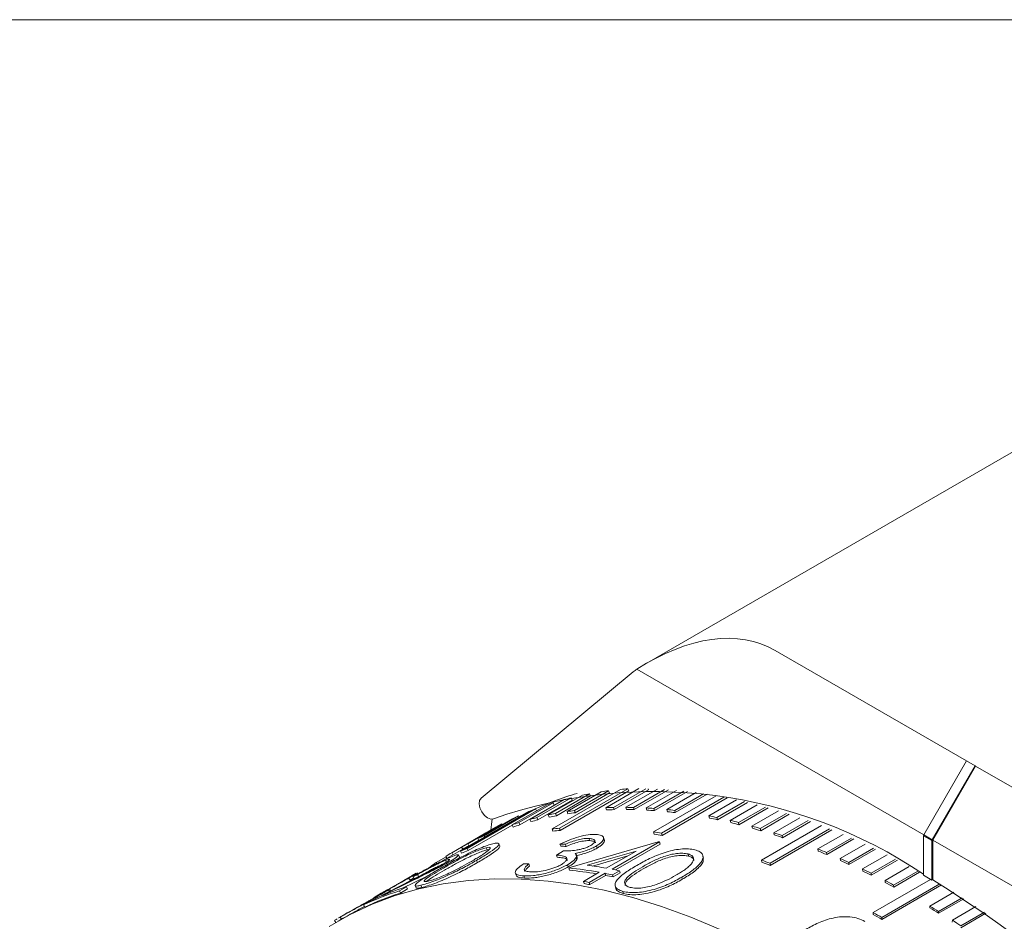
# Model space of a CAD drawing. Header units: inches. Extents: x 0.03 to 5.47, y 0.02 to 4.23.
# Tile 31 of 32: x 4.84 to 5.05, y 4.04 to 4.23. Entities that reach past the tile are written whole.
import ezdxf

# ---------------------------------------------------------------- set-up
doc = ezdxf.new("R2010")
doc.units = ezdxf.units.IN
doc.header["$LTSCALE"] = 0.5
doc.header["$MEASUREMENT"] = 0

msp = doc.modelspace()

# ---------------------------------------------------------------- linework, layer by layer
at = {"color": 7, "linetype": 'Continuous', "lineweight": 18}
for p, q in [((0.0310895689, 4.2253027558), (5.4722284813, 4.2253027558)), ((5.0673067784, 4.1477502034), (4.9715070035, 4.0924461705)), ((4.9980204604, 4.0950722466), (5.0375090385, 4.0722759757)), ((4.9686901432, 4.09061271), (4.9372570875, 4.0645621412)), ((5.0286702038, 4.0569666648), (4.9694173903, 4.0911725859)), ((5.0375090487, 4.0722759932), (5.0286702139, 4.0569666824)), ((5.0392768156, 4.0712554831), (5.0375090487, 4.0722759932)), ((5.0304379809, 4.0559461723), (5.0392768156, 4.0712554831)), ((5.0305629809, 4.0558739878), (5.0394018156, 4.0711832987)), ((5.0392768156, 4.0712554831), (5.0394018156, 4.0711832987)), ((5.0394018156, 4.0711832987), (5.0790154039, 4.0483148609)), ((4.9519034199, 4.0582014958), (4.9660455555, 4.0663655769)), ((4.9596769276, 4.0654524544), (4.9526058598, 4.0613704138)), ((4.9675792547, 4.0665004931), (4.953438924, 4.058337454)), ((4.967755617, 4.0660457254), (4.9536134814, 4.0578816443)), ((4.955011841, 4.0617835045), (4.9620829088, 4.0658655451)), ((4.9635865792, 4.0660811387), (4.9565155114, 4.0619990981)), ((4.9637717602, 4.0656264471), (4.9567006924, 4.0615444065)), ((4.9596769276, 4.0654524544), (4.9598725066, 4.0649994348)), ((4.9630189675, 4.0625749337), (4.969861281, 4.0665249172)), ((4.9635865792, 4.0660811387), (4.9637717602, 4.0656264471)), ((4.9713004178, 4.0665081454), (4.9645844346, 4.0626310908)), ((4.9718192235, 4.0662567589), (4.9647481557, 4.0621747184)), ((4.9671403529, 4.0626573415), (4.9736712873, 4.0664275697)), ((4.9675814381, 4.0665005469), (4.967755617, 4.0660457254)), ((4.9751609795, 4.0663439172), (4.9687338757, 4.0626336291)), ((4.9759576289, 4.0662592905), (4.968886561, 4.0621772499)), ((4.9713336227, 4.0625306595), (4.9776075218, 4.0661525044)), ((4.9717325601, 4.0664983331), (4.9718192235, 4.0662567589)), ((4.9791405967, 4.06599898), (4.9729532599, 4.0624271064)), ((4.9799196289, 4.0659112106), (4.9730947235, 4.0619712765)), ((4.9755936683, 4.0621950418), (4.9816524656, 4.0656927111)), ((4.9759474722, 4.066289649), (4.9759576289, 4.0662592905)), ((4.9832231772, 4.0654672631), (4.9772374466, 4.0620117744)), ((4.9521310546, 4.0635735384), (4.9450599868, 4.0594914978)), ((4.9473512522, 4.0601602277), (4.95442232, 4.0642422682)), ((4.9558568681, 4.064616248), (4.9487858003, 4.0605342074)), ((4.9560626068, 4.0641654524), (4.948991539, 4.0600834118)), ((4.9511358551, 4.0610754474), (4.9582069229, 4.065157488)), ((4.9521310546, 4.0635735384), (4.9523467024, 4.0631255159)), ((4.9598725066, 4.0649994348), (4.9528014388, 4.0609173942)), ((4.9558568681, 4.064616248), (4.9560626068, 4.0641654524)), ((4.9728442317, 4.057568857), (4.9857919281, 4.065043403)), ((4.9873954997, 4.0647446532), (4.9745101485, 4.0573060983)), ((4.9880683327, 4.0646115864), (4.9746286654, 4.0568530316)), ((4.9839461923, 4.065354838), (4.9773675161, 4.0615570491)), ((4.9842932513, 4.0608988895), (4.9900139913, 4.0642014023)), ((4.9916463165, 4.0638284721), (4.985979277, 4.0605569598)), ((4.9922738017, 4.0636781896), (4.9860860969, 4.0601061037)), ((4.9330034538, 4.0536309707), (4.9471455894, 4.0617950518)), ((4.9485040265, 4.0623255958), (4.9343618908, 4.0541615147)), ((4.9436626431, 4.0590389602), (4.9507337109, 4.0631210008)), ((4.9523467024, 4.0631255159), (4.9452756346, 4.0590434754)), ((4.9485040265, 4.0623255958), (4.9486967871, 4.0619451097)), ((4.9526058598, 4.0613704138), (4.9528014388, 4.0609173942)), ((4.955011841, 4.0617835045), (4.9552010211, 4.0613293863)), ((4.9565155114, 4.0619990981), (4.9567006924, 4.0615444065)), ((4.9630189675, 4.0625749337), (4.9631868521, 4.0621187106)), ((4.9645844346, 4.0626310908), (4.9647481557, 4.0621747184)), ((4.9671403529, 4.0626573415), (4.9672972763, 4.0622008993)), ((4.9687338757, 4.0626336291), (4.968886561, 4.0621772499)), ((4.9713336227, 4.0625306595), (4.9714793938, 4.0620745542)), ((4.9729532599, 4.0624271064), (4.9730947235, 4.0619712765)), ((4.9755936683, 4.0621950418), (4.9757281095, 4.0617398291)), ((4.9772374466, 4.0620117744), (4.9773675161, 4.0615570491)), ((4.98872219, 4.0599399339), (4.9943083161, 4.0631647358)), ((4.9959657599, 4.0627171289), (4.9904262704, 4.0595192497)), ((4.9965519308, 4.0625525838), (4.9905212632, 4.0590711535)), ((4.9931967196, 4.058775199), (4.9986656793, 4.0619323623)), ((5.0003449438, 4.0614098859), (4.9949167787, 4.0582762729)), ((4.9365912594, 4.0561839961), (4.9436623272, 4.0602660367)), ((4.9449802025, 4.0608739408), (4.9379091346, 4.0567919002)), ((4.9449802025, 4.0608739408), (4.9451141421, 4.0606223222)), ((4.9450599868, 4.0594914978), (4.9452756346, 4.0590434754)), ((4.9473512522, 4.0601602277), (4.9475608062, 4.0597104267)), ((4.9487858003, 4.0605342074), (4.948991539, 4.0600834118)), ((4.9511358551, 4.0610754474), (4.9513353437, 4.0606232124)), ((4.9842932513, 4.0608988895), (4.9844045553, 4.060447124)), ((4.985979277, 4.0605569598), (4.9860860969, 4.0601061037)), ((4.98872219, 4.0599399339), (4.9888217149, 4.0594907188)), ((4.9904262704, 4.0595192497), (4.9905212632, 4.0590711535)), ((5.0008931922, 4.0612336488), (4.9949998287, 4.0578314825)), ((4.9977113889, 4.0574061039), (5.0030776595, 4.060503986)), ((5.0047756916, 4.0599066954), (4.9994453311, 4.0568295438)), ((5.0052888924, 4.0597210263), (4.999516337, 4.056388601)), ((4.9382592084, 4.0573668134), (4.9311881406, 4.0532847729)), ((4.9332171, 4.0544537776), (4.9402881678, 4.0585358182)), ((4.9415638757, 4.0592203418), (4.9344928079, 4.0551383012)), ((4.9436943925, 4.0589742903), (4.934587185, 4.0537168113)), ((4.9382592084, 4.0573668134), (4.9382602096, 4.0573651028)), ((4.9415638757, 4.0592203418), (4.9416338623, 4.0590950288)), ((4.9436626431, 4.0590389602), (4.9438820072, 4.0585921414)), ((4.9519034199, 4.0582014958), (4.9520820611, 4.0577460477)), ((4.953438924, 4.058337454), (4.9536134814, 4.0578816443)), ((4.9728442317, 4.057568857), (4.9729671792, 4.0571150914)), ((4.9745101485, 4.0573060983), (4.9746286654, 4.0568530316)), ((4.9931967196, 4.058775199), (4.9932843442, 4.0583290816)), ((4.9949167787, 4.0582762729), (4.9949998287, 4.0578314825)), ((4.9951896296, 4.0517522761), (5.0075364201, 4.0588799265)), ((5.0092503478, 4.0582080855), (4.9969353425, 4.0510987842)), ((5.0097309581, 4.05801499), (4.9969942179, 4.0506622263)), ((4.9977113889, 4.0574061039), (4.9977870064, 4.0569636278)), ((4.936761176, 4.0558706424), (4.9347365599, 4.0547018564)), ((4.9365912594, 4.0561839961), (4.9367902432, 4.0558170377)), ((4.9379091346, 4.0567919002), (4.9380430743, 4.0565402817)), ((4.9553662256, 4.0501420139), (4.973860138, 4.0555633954)), ((4.9595375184, 4.0562282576), (4.9596854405, 4.0557720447)), ((4.9626931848, 4.0559577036), (4.9625524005, 4.0564114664)), ((4.9741049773, 4.0555177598), (4.964314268, 4.0498657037)), ((4.9741049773, 4.0555177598), (4.9742180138, 4.0550656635)), ((4.9994453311, 4.0568295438), (4.999516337, 4.056388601)), ((5.0068391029, 4.054061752), (5.0120345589, 4.0570610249)), ((5.0137616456, 4.0563150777), (5.0085944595, 4.0533321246)), ((5.0142117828, 4.0561163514), (5.0086411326, 4.0529004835)), ((5.0286184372, 4.056792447), (5.0287952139, 4.056894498)), ((5.0303862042, 4.0557719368), (5.0286184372, 4.056792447)), ((5.0286184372, 4.056792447), (5.0286184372, 4.0486236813)), ((5.0286702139, 4.0569666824), (5.0304379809, 4.0559461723)), ((5.0286702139, 4.0569666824), (5.0287952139, 4.056894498)), ((5.0287952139, 4.056894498), (5.0305629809, 4.0558739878)), ((5.0303862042, 4.0557719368), (5.0305629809, 4.0558739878)), ((5.0303862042, 4.0476031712), (5.0303862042, 4.0557719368)), ((5.0304379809, 4.0559461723), (5.0305629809, 4.0558739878)), ((5.0305629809, 4.0477052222), (5.0305629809, 4.0558739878)), ((5.0899408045, 4.0215958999), (5.0305629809, 4.0558739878)), ((4.9334583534, 4.0540295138), (4.9291449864, 4.0515394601)), ((4.9311881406, 4.0532847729), (4.9314356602, 4.0528618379)), ((4.9330034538, 4.0536309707), (4.9332323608, 4.0531876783)), ((4.9332171, 4.0544537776), (4.9334642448, 4.0540191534)), ((4.9343618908, 4.0541615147), (4.934587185, 4.0537168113)), ((4.9344928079, 4.0551383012), (4.9347365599, 4.0547018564)), ((4.9384854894, 4.0538585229), (4.9382810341, 4.0543096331)), ((4.9388883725, 4.0539161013), (4.9384854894, 4.0538585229)), ((4.9411415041, 4.0546924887), (4.9409428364, 4.0551437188)), ((4.952843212, 4.0528035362), (4.9542936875, 4.0536408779)), ((4.953541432, 4.0550596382), (4.9536995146, 4.0546031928)), ((4.954682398, 4.0550517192), (4.9548374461, 4.0545952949)), ((4.9692523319, 4.0536297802), (4.9591415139, 4.0506977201)), ((4.9610858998, 4.0546920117), (4.9612237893, 4.0542364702)), ((4.9631104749, 4.0500841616), (4.9692523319, 4.0536297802)), ((4.9742180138, 4.0550656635), (4.964987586, 4.049737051)), ((5.0068391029, 4.054061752), (5.0068904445, 4.0536281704)), ((5.0085944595, 4.0533321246), (5.0086411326, 4.0529004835)), ((5.0114410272, 4.0520905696), (5.0165650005, 4.0550485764)), ((5.0183026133, 4.0542291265), (5.013203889, 4.0512856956)), ((5.0187241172, 4.0540263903), (5.013238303, 4.0508594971)), ((4.9300275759, 4.0524045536), (4.9279991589, 4.0512335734)), ((4.9279991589, 4.0512335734), (4.9281232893, 4.0510309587)), ((4.9298969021, 4.051690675), (4.9301236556, 4.0512465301)), ((4.9299561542, 4.0525244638), (4.9301851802, 4.0521399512)), ((4.9328254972, 4.0523933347), (4.9326042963, 4.0528388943)), ((4.9363005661, 4.051694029), (4.9364943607, 4.0512406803)), ((4.952843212, 4.0528035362), (4.9529930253, 4.0523472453)), ((4.9568597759, 4.0523253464), (4.9569979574, 4.0518697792)), ((4.9570650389, 4.0523438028), (4.9569255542, 4.0527980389)), ((4.9675564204, 4.0526507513), (4.9602450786, 4.0505271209)), ((4.9801034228, 4.0525813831), (4.9800099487, 4.0530290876)), ((4.9831581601, 4.0521648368), (4.9830722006, 4.0526072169)), ((4.9951896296, 4.0517522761), (4.9952531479, 4.0513139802)), ((5.0114410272, 4.0520905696), (5.0114801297, 4.0516622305)), ((5.013203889, 4.0512856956), (5.013238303, 4.0508594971)), ((5.0160608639, 4.0499231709), (5.0211209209, 4.0528442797)), ((5.0228665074, 4.0519520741), (5.0178290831, 4.049044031)), ((5.0232609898, 4.0517468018), (5.0178511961, 4.0486237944)), ((4.9242069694, 4.0489252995), (4.9240891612, 4.0491360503)), ((4.9461651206, 4.0498326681), (4.9463188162, 4.0493762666)), ((4.9471216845, 4.0509749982), (4.9472780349, 4.0505185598)), ((4.9551271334, 4.0508034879), (4.95526324, 4.0503481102)), ((4.9553662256, 4.0501420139), (4.9554992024, 4.0496869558)), ((4.9583964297, 4.0473628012), (4.9616599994, 4.04924682)), ((4.9658677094, 4.0495619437), (4.9644172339, 4.048724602)), ((4.9659766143, 4.0491106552), (4.9645261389, 4.0482733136)), ((4.9658677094, 4.0495619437), (4.9659766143, 4.0491106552)), ((4.9969353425, 4.0510987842), (4.9969942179, 4.0506622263)), ((5.0160608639, 4.0499231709), (5.0160876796, 4.0495005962)), ((5.0206929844, 4.0475621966), (5.0256956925, 4.0504501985)), ((5.0274467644, 4.0494861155), (5.0224644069, 4.0466098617)), ((5.0278156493, 4.0492796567), (5.0224741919, 4.046196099)), ((4.9129901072, 4.0425123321), (4.9229988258, 4.0476502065)), ((4.9232101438, 4.0476021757), (4.9167168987, 4.0443561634)), ((4.9234338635, 4.0471568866), (4.9210069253, 4.0459433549)), ((4.9225147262, 4.048289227), (4.9210786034, 4.0474601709)), ((4.9215959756, 4.0477565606), (4.9210791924, 4.0474591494)), ((4.9221794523, 4.0480798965), (4.9215960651, 4.0477566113)), ((4.9223467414, 4.0480546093), (4.9225876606, 4.0476167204)), ((4.9225161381, 4.0482867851), (4.9230344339, 4.0485870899)), ((4.9230344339, 4.0485870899), (4.9238599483, 4.0490386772)), ((4.9231862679, 4.0483515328), (4.9234221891, 4.0479112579)), ((4.9265055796, 4.0486563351), (4.9234338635, 4.0471568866)), ((4.9241381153, 4.0487773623), (4.924371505, 4.0483359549)), ((4.9443468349, 4.0490749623), (4.9445024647, 4.04861668)), ((4.946071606, 4.0484850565), (4.9462196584, 4.0480288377)), ((4.9583964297, 4.0473628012), (4.9585126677, 4.0469101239)), ((4.9628637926, 4.049028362), (4.9596002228, 4.0471443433)), ((4.9596002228, 4.0471443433), (4.9597132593, 4.046692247)), ((4.9629768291, 4.0485762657), (4.9597132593, 4.046692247)), ((4.9628637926, 4.049028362), (4.9629768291, 4.0485762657)), ((4.9644172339, 4.048724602), (4.9645261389, 4.0482733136)), ((4.9787224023, 4.0482400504), (4.9788033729, 4.0477958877)), ((5.0178290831, 4.049044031), (5.0178511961, 4.0486237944)), ((5.0182606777, 4.0409284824), (5.0301045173, 4.0477657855)), ((5.0206929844, 4.0475621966), (5.0207074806, 4.047145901)), ((5.0286184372, 4.0486236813), (5.0303862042, 4.0476031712)), ((5.0303862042, 4.0476031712), (5.0305629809, 4.0477052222)), ((4.9181431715, 4.045634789), (4.9183843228, 4.0451970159)), ((4.91858802, 4.0453563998), (4.9183453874, 4.0457932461)), ((4.9218180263, 4.0462434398), (4.9203675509, 4.0454060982)), ((4.9203675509, 4.0454060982), (4.9205849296, 4.0449586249)), ((4.922035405, 4.0457959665), (4.9205849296, 4.0449586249)), ((4.9218180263, 4.0462434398), (4.922035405, 4.0457959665)), ((4.9236347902, 4.046492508), (4.9238449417, 4.0460418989)), ((4.9248293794, 4.0465558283), (4.9250339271, 4.0461047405)), ((4.9649512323, 4.04644877), (4.9650521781, 4.0459963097)), ((4.9665519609, 4.0452943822), (4.9666455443, 4.0448466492)), ((5.0323815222, 4.0466273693), (5.0200305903, 4.039497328)), ((5.0320369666, 4.0468337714), (5.0200331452, 4.0399041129)), ((5.0224644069, 4.0466098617), (5.0224741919, 4.046196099)), ((5.0299714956, 4.0422712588), (5.0348760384, 4.0451025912)), ((4.916647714, 4.0449022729), (4.9151631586, 4.0440452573)), ((5.0369521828, 4.0437926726), (5.0317279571, 4.0407767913)), ((5.036630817, 4.0439978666), (5.0317428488, 4.0411761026)), ((4.9129901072, 4.0425123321), (4.9132271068, 4.042072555)), ((5.0299613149, 4.0418690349), (5.0299714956, 4.0422712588)), ((5.0317279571, 4.0407767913), (5.0317428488, 4.0411761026)), ((5.0346065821, 4.0393477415), (5.0394690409, 4.0421547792)), ((5.0412221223, 4.0409815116), (5.0363746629, 4.0381831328)), ((4.9069947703, 4.0392987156), (4.907248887, 4.0388682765)), ((4.9080843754, 4.0393814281), (4.907652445, 4.03913208)), ((4.9092778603, 4.0406477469), (4.907834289, 4.039814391)), ((4.9081408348, 4.0399894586), (4.9078360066, 4.0398114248)), ((4.9083897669, 4.0395558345), (4.9080860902, 4.0393784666)), ((4.9081408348, 4.0399894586), (4.9083897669, 4.0395558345)), ((4.9092788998, 4.0406459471), (4.9096074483, 4.0408359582)), ((5.0182606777, 4.0409284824), (5.0182628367, 4.0405189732)), ((5.0200331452, 4.0399041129), (5.0200305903, 4.039497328)), ((5.034584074, 4.0389532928), (5.0346065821, 4.0393477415)), ((5.0415213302, 4.0407785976), (5.0363474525, 4.0377917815))]:
    msp.add_line(p, q, dxfattribs=at)
at = {"color": 7, "linetype": 'Continuous', "lineweight": 18, "flags": 128}
for points in [[(4.9372570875, 4.0645621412), (4.936941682, 4.064078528), (4.9368586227, 4.063373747), (4.9370193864, 4.0625451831), (4.9374017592, 4.0617073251), (4.9379529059, 4.0609759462), (4.9385966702, 4.0604521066), (4.9392440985, 4.0602081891), (4.9398057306, 4.0602778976)], [(4.9463885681, 4.0613580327), (4.9455678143, 4.0609415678), (4.9450798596, 4.0606867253)], [(4.9395103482, 4.0602001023), (4.939480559, 4.0597521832), (4.9392947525, 4.0579623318)], [(4.9058646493, 4.0380598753), (4.9102124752, 4.040531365), (4.9147548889, 4.0426533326), (4.9194821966, 4.0444212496), (4.92438431, 4.0458313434), (4.9294507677, 4.0468806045), (4.9346707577, 4.047566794), (4.9400331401, 4.0478884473), (4.9455264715, 4.0478448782), (4.9511390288, 4.0474361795), (4.9568588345, 4.0466632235), (4.9626736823, 4.0455276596), (4.9685711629, 4.0440319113), (4.9745386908, 4.0421791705), (4.9805635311, 4.039973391), (4.9866328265, 4.0374192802)]]:
    msp.add_lwpolyline(points, dxfattribs=at)
at = {"color": 7, "linetype": 'Continuous', "lineweight": 18}
for centre, radius, start, end in [((4.9768118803, 4.080815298), 0.0127260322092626, 125.5245883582, 129.6576312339), ((4.9728196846, 3.9661984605), 0.0997038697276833, 55.9687628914, 109.3367743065), ((4.975002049, 4.0037505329), 0.0643238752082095, 106.1734008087, 114.8153019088), ((4.9726492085, 3.9969928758), 0.0696777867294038, 100.7296609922, 101.9625585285), ((4.9731191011, 3.9942444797), 0.0724663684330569, 97.5588280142, 98.7598900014), ((4.9734920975, 3.9910036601), 0.0757289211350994, 94.4767886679, 95.6431016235), ((4.9716148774, 4.0010278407), 0.0655101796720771, 107.302511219, 108.5871594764), ((4.9721311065, 3.9992515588), 0.0673601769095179, 103.981010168, 105.2420278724), ((4.9711513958, 4.0023335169), 0.0641245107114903, 110.6818222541, 111.9849113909), ((4.9655781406, 3.9929108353), 0.0696777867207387, 100.7296609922, 101.9625585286), ((4.9660480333, 3.9901624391), 0.072466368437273, 97.5588280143, 98.7598900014), ((4.9662078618, 3.9898988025), 0.0722736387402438, 97.5588280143, 98.7598900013), ((4.9666504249, 3.9831903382), 0.0794676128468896, 91.4897372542, 92.6191760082), ((4.9668086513, 3.9829452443), 0.079256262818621, 91.4897372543, 92.6191760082), ((4.9666920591, 3.9789752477), 0.0836832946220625, 88.6018824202, 89.6930634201), ((4.9668501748, 3.9787413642), 0.0834607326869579, 88.6018824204, 89.69306342), ((4.9665048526, 3.9742876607), 0.0883750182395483, 85.815614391, 86.8678253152), ((4.9666634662, 3.9740662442), 0.0881399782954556, 85.815614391, 86.8678253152), ((4.9660513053, 3.9691434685), 0.0935395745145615, 83.1317172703, 84.1448322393), ((4.9662111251, 3.9689357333), 0.093290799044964, 83.1317172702, 84.1448322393), ((4.9707917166, 4.003184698), 0.0632003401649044, 114.1048566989, 115.4206185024), ((4.9645438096, 3.9969458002), 0.0655101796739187, 107.302511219, 108.5871594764), ((4.9650600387, 3.9951695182), 0.0673601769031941, 103.9810101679, 105.2420278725), ((4.9652224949, 3.9948925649), 0.0671810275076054, 103.9810101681, 105.2420278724), ((4.9657392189, 3.9926398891), 0.0694924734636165, 100.7296609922, 101.9625585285), ((4.9642157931, 3.9575708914), 0.105260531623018, 78.0675549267, 79.0039913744), ((4.9643804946, 3.9573939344), 0.1049805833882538, 78.0675549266, 79.0039913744), ((4.962780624, 3.9511957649), 0.1117956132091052, 75.6829476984, 76.5825254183), ((4.9629491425, 3.951035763), 0.1114982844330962, 75.6829476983, 76.5825254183), ((4.9705864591, 4.0036015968), 0.0627355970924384, 117.5561376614, 118.8783896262), ((4.9647076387, 3.9966641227), 0.065335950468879, 107.302511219, 108.5871594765), ((4.9593499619, 3.982839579), 0.0757289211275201, 94.4767886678, 95.6431016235), ((4.9595087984, 3.9825845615), 0.0755275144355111, 94.4767886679, 95.6431016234), ((4.9582268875, 3.959480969), 0.0991710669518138, 80.5496039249, 81.5239924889), ((4.9609733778, 3.9444700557), 0.118760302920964, 73.3924665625, 74.2565205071), ((4.9611467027, 3.9443279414), 0.118444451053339, 73.3924665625, 74.2565205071), ((4.9587803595, 3.9374296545), 0.1261347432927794, 71.192288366, 72.022327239), ((4.9637206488, 3.9991026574), 0.0632003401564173, 114.1048566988, 115.4206185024), ((4.9583887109, 3.9592880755), 0.0989073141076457, 80.5496039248, 81.523992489), ((4.9551142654, 3.9543104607), 0.1029736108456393, 79.3725006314, 79.5110784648), ((4.958959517, 3.9373062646), 0.1257992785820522, 71.1922883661, 72.0223272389), ((4.9635141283, 3.9995262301), 0.0627291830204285, 121.0192570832, 122.3415991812), ((4.9570092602, 3.9941694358), 0.0641245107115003, 110.6818222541, 111.9849113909), ((4.9635153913, 3.9995195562), 0.062735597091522, 117.5561376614, 118.8783896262), ((4.957174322, 3.9938842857), 0.0639539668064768, 110.6818222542, 111.9849113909), ((4.9636819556, 3.9992310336), 0.0625687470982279, 117.5561376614, 118.8783896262), ((4.9535360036, 3.972078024), 0.0829816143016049, 89.2084313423, 89.9962519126), ((4.9536941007, 3.9718422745), 0.0827609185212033, 89.2084313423, 89.9962519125), ((4.9532101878, 3.9225635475), 0.1420135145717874, 67.0459383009, 67.8128903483), ((4.9534041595, 3.9224796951), 0.141635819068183, 67.0459383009, 67.8128903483), ((4.963764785, 3.9991502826), 0.0631810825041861, 124.477408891, 125.7934380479), ((4.949122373, 3.9260315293), 0.1338951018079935, 69.0782414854, 69.875890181), ((4.9493084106, 3.9259275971), 0.1335389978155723, 69.0782414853, 69.875890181), ((4.9498339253, 3.9148236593), 0.1504580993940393, 65.0908827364, 65.8288620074), ((4.9500368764, 3.9147603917), 0.1500579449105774, 65.0908827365, 65.8288620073), ((4.9464669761, 3.9685072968), 0.0824703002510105, 89.5451402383, 90.3362137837), ((4.9448296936, 3.9534914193), 0.0972232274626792, 80.0313137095, 83.7783709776), ((4.9450282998, 3.9535930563), 0.096662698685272, 80.4398921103, 83.781282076), ((4.9460392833, 3.9527986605), 0.0987719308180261, 80.0473394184, 82.3771689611), ((4.9450875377, 3.947415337), 0.1042388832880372, 78.5009643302, 79.3710057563), ((4.9460737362, 3.9069398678), 0.1591930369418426, 63.2085553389, 63.919286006), ((4.9462866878, 3.9068975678), 0.1587696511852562, 63.2085553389, 63.9192860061), ((4.9495278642, 3.9907474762), 0.0633411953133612, 113.6307647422, 114.5740104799), ((4.949693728, 3.9904604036), 0.0631727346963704, 113.6307647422, 114.5740104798), ((4.9407313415, 3.9465949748), 0.1023044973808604, 79.37160632, 80.0568080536), ((4.9436370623, 3.9465779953), 0.1042388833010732, 78.5009643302, 79.3710057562), ((4.9438012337, 3.9463983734), 0.1039616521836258, 78.50096433, 79.3710057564), ((4.9419443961, 3.8989595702), 0.1681787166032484, 61.3944787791, 62.0796624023), ((4.9421683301, 3.8989384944), 0.1677314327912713, 61.3944787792, 62.0796624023), ((4.8858910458, 3.8175127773), 0.2718796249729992, 30.7473927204, 57.8513551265), ((4.9400557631, 3.9843614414), 0.0641410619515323, 107.8756254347, 114.9590756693), ((4.941633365, 3.9848469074), 0.0645149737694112, 107.8871534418, 112.7190122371), ((4.9408945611, 3.946410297), 0.1020324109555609, 79.37160632, 80.0568080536), ((4.9402207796, 3.9840763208), 0.0639704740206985, 107.8756254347, 114.9590756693), ((4.9329136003, 3.882925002), 0.1862296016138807, 57.9536589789, 58.5926831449), ((4.932664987, 3.8829033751), 0.1867262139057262, 57.9536589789, 58.5926831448), ((4.9303951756, 3.8868490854), 0.1773719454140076, 59.6442667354, 60.3055653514), ((4.9306310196, 3.8868493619), 0.1769002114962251, 59.6442667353, 60.3055653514), ((4.9275714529, 3.8749251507), 0.196192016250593, 56.3185452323, 56.9368460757)]:
    msp.add_arc(centre, radius, start, end, dxfattribs=at)
msp.add_ellipse((4.9715039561, 4.049144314), major_axis=(0.02651758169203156, 0.04592731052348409), ratio=0.5773346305, start_param=4.06320310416e-05, end_param=0.8411093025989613, dxfattribs=at)
for points, knots in [([(4.939696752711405, 4.055138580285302), (4.94000396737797, 4.05520025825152), (4.940620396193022, 4.055324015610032), (4.940999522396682, 4.055205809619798), (4.940937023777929, 4.054879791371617), (4.940283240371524, 4.054212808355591), (4.938738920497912, 4.053123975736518), (4.937114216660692, 4.052171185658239), (4.936300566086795, 4.051694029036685)], [0, 0, 0, 0, 0.1246770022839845, 0.2501654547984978, 0.3715577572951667, 0.5002851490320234, 0.7497431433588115, 1, 1, 1, 1]), ([(4.953541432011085, 4.055059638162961), (4.954164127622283, 4.055344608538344), (4.955390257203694, 4.055905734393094), (4.957456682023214, 4.056594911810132), (4.959459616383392, 4.057043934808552), (4.960467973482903, 4.057058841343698), (4.960972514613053, 4.057066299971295)], [0, 0, 0, 0, 0.2538976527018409, 0.4999415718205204, 0.7497909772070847, 1, 1, 1, 1]), ([(4.95953740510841, 4.056228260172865), (4.959215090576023, 4.056227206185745), (4.958571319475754, 4.056225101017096), (4.957296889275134, 4.055983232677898), (4.955950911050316, 4.055559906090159), (4.955105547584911, 4.055221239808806), (4.954682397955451, 4.055051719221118)], [0, 0, 0, 0, 0.2502916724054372, 0.4999170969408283, 0.7496817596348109, 1, 1, 1, 1]), ([(4.959685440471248, 4.055772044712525), (4.959530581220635, 4.055775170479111), (4.959220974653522, 4.055781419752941), (4.958500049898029, 4.055722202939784), (4.957451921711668, 4.055528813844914), (4.956103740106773, 4.055102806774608), (4.955259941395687, 4.054764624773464), (4.954837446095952, 4.054595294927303)], [0, 0, 0, 0, 0.1253333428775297, 0.2505760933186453, 0.499902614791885, 0.749598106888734, 1, 1, 1, 1]), ([(4.959922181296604, 4.054790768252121), (4.960080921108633, 4.054891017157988), (4.960388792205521, 4.055085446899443), (4.960751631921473, 4.05546029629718), (4.960793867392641, 4.055842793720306), (4.960390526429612, 4.056148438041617), (4.959822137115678, 4.056201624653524), (4.959537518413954, 4.056228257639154)], [0, 0, 0, 0, 0.1288338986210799, 0.2498694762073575, 0.4993079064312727, 0.749280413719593, 1, 1, 1, 1]), ([(4.960856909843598, 4.05533555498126), (4.960858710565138, 4.055343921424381), (4.960893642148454, 4.055506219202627), (4.960502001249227, 4.055682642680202), (4.959957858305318, 4.055742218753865), (4.959685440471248, 4.055772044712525)], [0, 0, 0, 0, 0.0264241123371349, 0.5125923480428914, 1, 1, 1, 1]), ([(4.960972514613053, 4.057066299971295), (4.961389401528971, 4.05701486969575), (4.962222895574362, 4.056912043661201), (4.962620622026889, 4.056461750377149), (4.962547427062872, 4.055987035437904), (4.962270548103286, 4.05558243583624), (4.961808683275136, 4.055143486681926), (4.961332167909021, 4.054845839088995), (4.961085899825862, 4.054692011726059)], [0, 0, 0, 0, 0.2499012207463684, 0.4996347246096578, 0.6249038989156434, 0.7505869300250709, 0.87110073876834, 1, 1, 1, 1]), ([(4.962652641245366, 4.05594166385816), (4.962674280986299, 4.055921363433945), (4.962784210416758, 4.055818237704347), (4.96266460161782, 4.055522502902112), (4.962415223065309, 4.055128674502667), (4.961944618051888, 4.054687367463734), (4.961470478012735, 4.054390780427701), (4.961223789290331, 4.054236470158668)], [0, 0, 0, 0, 0.0578385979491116, 0.2938188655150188, 0.5311869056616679, 0.7560828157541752, 1, 1, 1, 1]), ([(4.928440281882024, 4.049801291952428), (4.929280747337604, 4.050282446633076), (4.930958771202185, 4.051243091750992), (4.933418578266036, 4.052551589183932), (4.935538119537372, 4.053573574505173), (4.937119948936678, 4.054265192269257), (4.938583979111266, 4.054830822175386), (4.939325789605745, 4.055035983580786), (4.939696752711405, 4.055138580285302)], [0, 0, 0, 0, 0.2503113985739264, 0.4997570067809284, 0.6292181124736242, 0.7498654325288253, 0.8749132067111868, 1, 1, 1, 1]), ([(4.938281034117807, 4.054309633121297), (4.937984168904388, 4.054226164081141), (4.937390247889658, 4.054059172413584), (4.936215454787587, 4.053597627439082), (4.934967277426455, 4.053049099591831), (4.933334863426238, 4.052256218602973), (4.931447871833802, 4.051243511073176), (4.930134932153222, 4.050491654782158), (4.929460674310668, 4.050105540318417)], [0, 0, 0, 0, 0.1250051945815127, 0.2500906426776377, 0.3688346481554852, 0.5000868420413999, 0.743270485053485, 1, 1, 1, 1]), ([(4.938485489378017, 4.053858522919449), (4.938189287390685, 4.053775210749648), (4.937596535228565, 4.05360848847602), (4.936423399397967, 4.05314732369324), (4.935176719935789, 4.052599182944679), (4.933545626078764, 4.051806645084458), (4.931659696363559, 4.050794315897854), (4.930346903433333, 4.050042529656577), (4.929672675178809, 4.049656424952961)], [0, 0, 0, 0, 0.1247896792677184, 0.249726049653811, 0.3684137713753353, 0.4996933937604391, 0.7430509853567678, 1, 1, 1, 1]), ([(4.935245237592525, 4.051498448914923), (4.935565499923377, 4.051684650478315), (4.936205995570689, 4.052057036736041), (4.937107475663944, 4.052609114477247), (4.937908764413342, 4.05313014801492), (4.938576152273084, 4.053614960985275), (4.939043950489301, 4.054025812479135), (4.939181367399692, 4.054311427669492), (4.938973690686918, 4.054440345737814), (4.938509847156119, 4.054352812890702), (4.938281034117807, 4.054309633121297)], [0, 0, 0, 0, 0.1251268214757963, 0.250242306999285, 0.3821593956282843, 0.5003660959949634, 0.6301191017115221, 0.7500678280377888, 0.8767089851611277, 1, 1, 1, 1]), ([(4.941120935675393, 4.054683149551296), (4.94112724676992, 4.054600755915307), (4.941141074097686, 4.05442023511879), (4.940463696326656, 4.053752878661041), (4.938937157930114, 4.052672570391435), (4.937309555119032, 4.051718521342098), (4.936494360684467, 4.051240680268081)], [0, 0, 0, 0, 0.1466668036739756, 0.3213404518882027, 0.6600893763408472, 1, 1, 1, 1]), ([(4.954293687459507, 4.053640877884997), (4.954672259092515, 4.053637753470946), (4.955434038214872, 4.053631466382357), (4.956636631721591, 4.053766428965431), (4.957671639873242, 4.053956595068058), (4.958483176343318, 4.054171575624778), (4.959273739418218, 4.054450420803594), (4.959706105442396, 4.054677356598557), (4.959922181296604, 4.054790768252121)], [0, 0, 0, 0, 0.2487926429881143, 0.5006319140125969, 0.6336498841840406, 0.750677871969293, 0.8754007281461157, 1, 1, 1, 1]), ([(4.961085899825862, 4.054692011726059), (4.960777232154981, 4.05452459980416), (4.960160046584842, 4.054189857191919), (4.959021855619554, 4.053744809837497), (4.957822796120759, 4.053381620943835), (4.957044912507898, 4.053216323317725), (4.956655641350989, 4.053133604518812)], [0, 0, 0, 0, 0.249848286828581, 0.4995753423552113, 0.7495757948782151, 1, 1, 1, 1]), ([(4.961223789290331, 4.054236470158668), (4.960915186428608, 4.054069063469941), (4.960298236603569, 4.053734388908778), (4.95916110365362, 4.053289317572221), (4.957963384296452, 4.052925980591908), (4.957186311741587, 4.052760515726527), (4.956797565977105, 4.052677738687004)], [0, 0, 0, 0, 0.2500297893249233, 0.4998522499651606, 0.7497912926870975, 1, 1, 1, 1]), ([(4.969431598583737, 4.05066532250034), (4.97027504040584, 4.051138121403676), (4.971959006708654, 4.052082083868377), (4.974500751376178, 4.053160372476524), (4.976759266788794, 4.053786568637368), (4.978485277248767, 4.054062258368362), (4.980120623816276, 4.054126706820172), (4.980986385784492, 4.053960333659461), (4.981419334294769, 4.053877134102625)], [0, 0, 0, 0, 0.2503113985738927, 0.4997570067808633, 0.6292181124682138, 0.7498654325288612, 0.8749132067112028, 1, 1, 1, 1]), ([(4.98000994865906, 4.053029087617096), (4.979664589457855, 4.053091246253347), (4.978973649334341, 4.053215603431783), (4.977669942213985, 4.053133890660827), (4.976314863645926, 4.052897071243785), (4.974585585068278, 4.052383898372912), (4.972646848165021, 4.051519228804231), (4.971329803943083, 4.050779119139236), (4.97065343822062, 4.050399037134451)], [0, 0, 0, 0, 0.1250051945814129, 0.2500906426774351, 0.3688346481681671, 0.5000868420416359, 0.7432704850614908, 1, 1, 1, 1]), ([(4.981419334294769, 4.053877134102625), (4.981788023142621, 4.053752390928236), (4.98252780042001, 4.053502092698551), (4.983070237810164, 4.052875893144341), (4.983140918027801, 4.05212916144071), (4.982613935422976, 4.05105582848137), (4.981151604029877, 4.049699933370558), (4.979532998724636, 4.048727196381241), (4.978722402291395, 4.048240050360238)], [0, 0, 0, 0, 0.1246770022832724, 0.2501654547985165, 0.3715577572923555, 0.5002851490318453, 0.7497431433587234, 1, 1, 1, 1]), ([(4.923186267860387, 4.048351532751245), (4.923848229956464, 4.048727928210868), (4.925171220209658, 4.049480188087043), (4.927154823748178, 4.050541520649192), (4.928648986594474, 4.051302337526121), (4.930075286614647, 4.051998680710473), (4.930867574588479, 4.052327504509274), (4.931397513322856, 4.0525474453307)], [0, 0, 0, 0, 0.2497456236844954, 0.4991388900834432, 0.6263419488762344, 0.7500708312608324, 1, 1, 1, 1]), ([(4.930524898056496, 4.051306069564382), (4.929989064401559, 4.051005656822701), (4.928916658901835, 4.050404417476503), (4.926350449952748, 4.049124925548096), (4.924467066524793, 4.048211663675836), (4.923210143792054, 4.04760217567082)], [0, 0, 0, 0, 0.2493436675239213, 0.4990308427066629, 0.9999999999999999, 0.9999999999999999, 0.9999999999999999, 0.9999999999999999]), ([(4.929896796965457, 4.051690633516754), (4.929528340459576, 4.0515386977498), (4.928977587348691, 4.051311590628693), (4.92798986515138, 4.050837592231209), (4.927205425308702, 4.050444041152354), (4.926390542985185, 4.05001957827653), (4.925324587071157, 4.049446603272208), (4.924610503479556, 4.049043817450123), (4.924138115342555, 4.048777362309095)], [0, 0, 0, 0, 0.2496518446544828, 0.3731689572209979, 0.500085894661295, 0.6226298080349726, 0.7503580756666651, 1, 1, 1, 1]), ([(4.936300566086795, 4.051694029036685), (4.935450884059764, 4.051210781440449), (4.933754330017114, 4.05024588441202), (4.931210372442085, 4.048974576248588), (4.929047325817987, 4.048017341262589), (4.927435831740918, 4.047377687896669), (4.925951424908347, 4.046855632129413), (4.925203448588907, 4.046655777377), (4.92482937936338, 4.046555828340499)], [0, 0, 0, 0, 0.2502740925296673, 0.4997204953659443, 0.6296911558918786, 0.749787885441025, 0.874866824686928, 1, 1, 1, 1]), ([(4.936494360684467, 4.051240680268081), (4.935644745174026, 4.050757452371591), (4.933948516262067, 4.049792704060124), (4.931406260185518, 4.048521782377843), (4.929245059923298, 4.047564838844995), (4.927635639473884, 4.046925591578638), (4.926153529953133, 4.046403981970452), (4.92540712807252, 4.046204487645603), (4.925033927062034, 4.046104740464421)], [0, 0, 0, 0, 0.2505082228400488, 0.5001312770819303, 0.6301422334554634, 0.7501491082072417, 0.8750745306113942, 1, 1, 1, 1]), ([(4.929412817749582, 4.050906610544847), (4.929606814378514, 4.051021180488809), (4.929974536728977, 4.051238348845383), (4.93052658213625, 4.051601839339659), (4.930826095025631, 4.051882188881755), (4.930697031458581, 4.051976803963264), (4.930163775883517, 4.051786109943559), (4.92989690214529, 4.051690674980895)], [0, 0, 0, 0, 0.1320680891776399, 0.2503362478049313, 0.4999137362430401, 0.7497262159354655, 1, 1, 1, 1]), ([(4.931397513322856, 4.0525474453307), (4.931784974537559, 4.052685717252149), (4.932365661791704, 4.052892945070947), (4.932631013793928, 4.052872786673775), (4.932580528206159, 4.052690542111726), (4.932066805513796, 4.052231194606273), (4.931038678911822, 4.051614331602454), (4.930524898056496, 4.051306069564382)], [0, 0, 0, 0, 0.2501922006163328, 0.374962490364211, 0.5011122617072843, 0.7506931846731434, 1, 1, 1, 1]), ([(4.931244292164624, 4.049357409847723), (4.931962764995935, 4.049720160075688), (4.933400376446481, 4.050445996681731), (4.934630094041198, 4.051147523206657), (4.935245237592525, 4.051498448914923)], [0, 0, 0, 0, 0.4997684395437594, 1, 1, 1, 1]), ([(4.953833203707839, 4.050837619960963), (4.954061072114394, 4.050981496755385), (4.954516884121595, 4.051269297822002), (4.954879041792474, 4.05168260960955), (4.955016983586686, 4.052045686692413), (4.954864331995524, 4.052435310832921), (4.954079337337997, 4.052691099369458), (4.9532559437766, 4.052765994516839), (4.952843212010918, 4.052803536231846)], [0, 0, 0, 0, 0.1247716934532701, 0.249584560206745, 0.3750083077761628, 0.4995885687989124, 0.7491652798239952, 1, 1, 1, 1]), ([(4.95506946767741, 4.051700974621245), (4.955054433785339, 4.05175843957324), (4.954987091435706, 4.052015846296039), (4.954209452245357, 4.052229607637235), (4.953399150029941, 4.052307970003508), (4.952993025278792, 4.052347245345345)], [0, 0, 0, 0, 0.1253839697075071, 0.5616410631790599, 1, 1, 1, 1]), ([(4.956859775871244, 4.052325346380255), (4.956703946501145, 4.052083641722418), (4.956392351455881, 4.05160033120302), (4.955548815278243, 4.051069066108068), (4.95512713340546, 4.050803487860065)], [0, 0, 0, 0, 0.5001022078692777, 1, 1, 1, 1]), ([(4.956997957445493, 4.051869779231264), (4.956843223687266, 4.051628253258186), (4.956533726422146, 4.051145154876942), (4.955686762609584, 4.050613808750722), (4.955263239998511, 4.050348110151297)], [0, 0, 0, 0, 0.4999519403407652, 1, 1, 1, 1]), ([(4.95665563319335, 4.053133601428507), (4.956775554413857, 4.053026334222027), (4.957015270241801, 4.052811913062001), (4.956911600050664, 4.052487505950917), (4.956859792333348, 4.052325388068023)], [0, 0, 0, 0, 0.5002640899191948, 1, 1, 1, 1]), ([(4.957059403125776, 4.052341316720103), (4.957062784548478, 4.052337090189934), (4.957158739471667, 4.052217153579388), (4.957076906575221, 4.052040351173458), (4.956997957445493, 4.051869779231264)], [0, 0, 0, 0, 0.0352396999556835, 1, 1, 1, 1]), ([(4.980103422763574, 4.052581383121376), (4.979758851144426, 4.052643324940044), (4.979069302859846, 4.052767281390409), (4.977767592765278, 4.052684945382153), (4.976414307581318, 4.052447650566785), (4.974686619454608, 4.0519340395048), (4.972749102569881, 4.051069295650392), (4.971432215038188, 4.050329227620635), (4.970755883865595, 4.049949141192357)], [0, 0, 0, 0, 0.124789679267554, 0.2497260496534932, 0.3684137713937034, 0.4996933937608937, 0.7430509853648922, 1, 1, 1, 1]), ([(4.977490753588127, 4.048614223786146), (4.977810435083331, 4.048802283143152), (4.978449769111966, 4.049178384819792), (4.979337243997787, 4.049775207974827), (4.980112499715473, 4.050379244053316), (4.980734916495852, 4.05100682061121), (4.98113787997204, 4.051622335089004), (4.981176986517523, 4.052215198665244), (4.980845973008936, 4.052725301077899), (4.980286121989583, 4.052928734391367), (4.98000994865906, 4.053029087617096)], [0, 0, 0, 0, 0.125126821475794, 0.2502423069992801, 0.3821593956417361, 0.50036609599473, 0.6301191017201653, 0.7500678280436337, 0.8767089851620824, 1, 1, 1, 1]), ([(4.98310663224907, 4.052154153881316), (4.983137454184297, 4.052001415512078), (4.983218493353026, 4.051599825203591), (4.982671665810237, 4.050605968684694), (4.981240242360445, 4.049257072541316), (4.979616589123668, 4.048283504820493), (4.978803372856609, 4.047795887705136)], [0, 0, 0, 0, 0.1116137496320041, 0.2934626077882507, 0.6461265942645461, 1, 1, 1, 1]), ([(4.981201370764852, 4.05166572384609), (4.981204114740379, 4.051692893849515), (4.981226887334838, 4.05191838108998), (4.980917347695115, 4.052274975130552), (4.980372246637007, 4.052480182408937), (4.980103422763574, 4.052581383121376)], [0, 0, 0, 0, 0.0649294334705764, 0.5388574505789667, 1, 1, 1, 1]), ([(4.924031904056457, 4.049102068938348), (4.924052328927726, 4.049110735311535), (4.924121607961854, 4.049140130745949), (4.923932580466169, 4.049010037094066), (4.923599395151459, 4.048796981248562), (4.923078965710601, 4.048480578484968), (4.922596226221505, 4.048199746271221), (4.922346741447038, 4.04805460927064)], [0, 0, 0, 0, 0.0947508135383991, 0.3213848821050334, 0.5487676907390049, 0.7667984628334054, 1, 1, 1, 1]), ([(4.922998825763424, 4.047650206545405), (4.924089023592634, 4.048186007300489), (4.925722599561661, 4.048988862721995), (4.927980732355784, 4.050107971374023), (4.928936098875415, 4.050640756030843), (4.929412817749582, 4.050906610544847)], [0, 0, 0, 0, 0.501294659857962, 0.7511507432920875, 0.9999999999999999, 0.9999999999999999, 0.9999999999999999, 0.9999999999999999]), ([(4.92482937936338, 4.046555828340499), (4.924521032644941, 4.046491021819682), (4.923915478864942, 4.046363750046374), (4.923572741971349, 4.046444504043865), (4.923667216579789, 4.046715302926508), (4.924355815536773, 4.047314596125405), (4.925982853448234, 4.04836940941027), (4.927616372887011, 4.04932122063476), (4.928440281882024, 4.049801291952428)], [0, 0, 0, 0, 0.1271002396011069, 0.2496087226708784, 0.3697587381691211, 0.494392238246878, 0.7449832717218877, 1, 1, 1, 1]), ([(4.929610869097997, 4.051025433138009), (4.929399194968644, 4.050937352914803), (4.929002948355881, 4.050772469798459), (4.92821765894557, 4.050393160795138), (4.927437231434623, 4.050002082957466), (4.92662242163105, 4.049577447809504), (4.925557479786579, 4.049004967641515), (4.924843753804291, 4.048602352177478), (4.924371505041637, 4.048335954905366)], [0, 0, 0, 0, 0.1586729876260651, 0.2970303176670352, 0.4392110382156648, 0.5766245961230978, 0.719866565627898, 1, 1, 1, 1]), ([(4.929460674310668, 4.050105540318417), (4.928823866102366, 4.049735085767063), (4.927552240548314, 4.048995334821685), (4.926185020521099, 4.048131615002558), (4.925559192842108, 4.047617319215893), (4.92541571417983, 4.047364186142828), (4.92560750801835, 4.04729241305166), (4.925942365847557, 4.047319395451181), (4.926190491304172, 4.047374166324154), (4.926314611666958, 4.047401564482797)], [0, 0, 0, 0, 0.2502827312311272, 0.4997830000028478, 0.6296562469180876, 0.7495963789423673, 0.8745963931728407, 0.9372690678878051, 1, 1, 1, 1]), ([(4.929672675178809, 4.049656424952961), (4.929042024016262, 4.049288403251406), (4.927782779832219, 4.048553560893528), (4.926456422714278, 4.047732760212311), (4.926090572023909, 4.047413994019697), (4.92600343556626, 4.047338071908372)], [0, 0, 0, 0, 0.4332092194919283, 0.8650046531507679, 1, 1, 1, 1]), ([(4.926314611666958, 4.047401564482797), (4.926638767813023, 4.047491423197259), (4.927280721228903, 4.047669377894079), (4.928572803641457, 4.048151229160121), (4.929934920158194, 4.048726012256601), (4.930799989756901, 4.049143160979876), (4.931244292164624, 4.049357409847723)], [0, 0, 0, 0, 0.2517879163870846, 0.4986365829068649, 0.742498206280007, 1, 1, 1, 1]), ([(4.946071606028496, 4.048485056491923), (4.945587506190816, 4.048531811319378), (4.94486352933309, 4.048601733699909), (4.944403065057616, 4.048905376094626), (4.944242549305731, 4.049308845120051), (4.944665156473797, 4.050005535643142), (4.945544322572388, 4.050653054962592), (4.945983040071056, 4.050976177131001)], [0, 0, 0, 0, 0.2514236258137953, 0.3760069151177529, 0.5001917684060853, 0.7505879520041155, 1, 1, 1, 1]), ([(4.95512713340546, 4.050803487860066), (4.954433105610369, 4.050451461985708), (4.953384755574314, 4.04991971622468), (4.951714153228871, 4.049353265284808), (4.950446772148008, 4.048994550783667), (4.949204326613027, 4.048728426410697), (4.947627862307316, 4.048489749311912), (4.946692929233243, 4.048486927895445), (4.946071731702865, 4.048485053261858)], [0, 0, 0, 0, 0.2490000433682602, 0.3761221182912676, 0.4991909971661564, 0.6236604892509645, 0.7499487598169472, 1, 1, 1, 1]), ([(4.947121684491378, 4.050974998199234), (4.946857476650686, 4.050762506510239), (4.946330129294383, 4.050338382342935), (4.946220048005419, 4.050001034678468), (4.946165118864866, 4.049832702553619)], [0, 0, 0, 0, 0.5010129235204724, 1, 1, 1, 1]), ([(4.946165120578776, 4.049832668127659), (4.946258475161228, 4.049691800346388), (4.946445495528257, 4.049409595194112), (4.947176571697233, 4.049350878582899), (4.947542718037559, 4.049321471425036)], [0, 0, 0, 0, 0.4991679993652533, 1, 1, 1, 1]), ([(4.955263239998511, 4.050348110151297), (4.954569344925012, 4.049996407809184), (4.953522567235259, 4.049465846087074), (4.951854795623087, 4.048896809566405), (4.950588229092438, 4.048539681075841), (4.949346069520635, 4.048272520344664), (4.947772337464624, 4.048033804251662), (4.946839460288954, 4.048030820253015), (4.946219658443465, 4.04802883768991)], [0, 0, 0, 0, 0.2492984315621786, 0.3760799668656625, 0.4996499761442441, 0.6240945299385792, 0.7502491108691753, 1, 1, 1, 1]), ([(4.947278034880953, 4.050518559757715), (4.947004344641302, 4.05030418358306), (4.946572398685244, 4.049965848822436), (4.946469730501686, 4.049695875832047), (4.946432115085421, 4.049596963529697)], [0, 0, 0, 0, 0.6336214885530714, 1, 1, 1, 1]), ([(4.947542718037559, 4.049321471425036), (4.947966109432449, 4.049316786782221), (4.948811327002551, 4.04930743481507), (4.950240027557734, 4.049543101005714), (4.951415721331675, 4.049846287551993), (4.95229031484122, 4.050124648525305), (4.953124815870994, 4.050460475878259), (4.953592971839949, 4.050709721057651), (4.953833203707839, 4.050837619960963)], [0, 0, 0, 0, 0.2503961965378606, 0.4998667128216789, 0.6261708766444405, 0.7489768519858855, 0.8711887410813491, 1, 1, 1, 1]), ([(4.966551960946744, 4.045294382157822), (4.966180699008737, 4.045418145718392), (4.965451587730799, 4.045661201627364), (4.964938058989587, 4.046241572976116), (4.964891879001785, 4.0469181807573), (4.965441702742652, 4.04791289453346), (4.966983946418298, 4.049206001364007), (4.96861096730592, 4.050176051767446), (4.969431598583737, 4.05066532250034)], [0, 0, 0, 0, 0.1271002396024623, 0.2496087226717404, 0.3697587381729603, 0.4943922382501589, 0.7449832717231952, 1, 1, 1, 1]), ([(4.97065343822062, 4.050399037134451), (4.970018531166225, 4.050023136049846), (4.968750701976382, 4.049272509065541), (4.967433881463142, 4.048264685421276), (4.966907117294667, 4.047464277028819), (4.966869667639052, 4.046902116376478), (4.967169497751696, 4.046511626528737), (4.967598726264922, 4.046257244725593), (4.967895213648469, 4.046166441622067), (4.96804352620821, 4.046121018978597)], [0, 0, 0, 0, 0.2502827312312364, 0.4997830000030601, 0.6296562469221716, 0.7495963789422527, 0.8745963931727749, 0.9372690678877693, 1, 1, 1, 1]), ([(4.970755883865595, 4.049949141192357), (4.970119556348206, 4.049572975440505), (4.968848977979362, 4.048821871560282), (4.967549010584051, 4.047817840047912), (4.967000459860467, 4.047034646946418), (4.967024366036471, 4.046693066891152), (4.967035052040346, 4.046540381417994)], [0, 0, 0, 0, 0.3407773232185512, 0.6804425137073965, 0.8571585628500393, 1, 1, 1, 1]), ([(4.916648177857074, 4.044901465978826), (4.916904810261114, 4.045048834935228), (4.917466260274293, 4.045371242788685), (4.91842549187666, 4.045905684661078), (4.919325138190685, 4.046404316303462), (4.920054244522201, 4.046809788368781), (4.920787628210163, 4.047221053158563), (4.921212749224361, 4.047464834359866), (4.921425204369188, 4.047586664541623)], [0, 0, 0, 0, 0.2201213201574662, 0.4815725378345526, 0.6196674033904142, 0.7411619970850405, 0.8706451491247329, 1, 1, 1, 1]), ([(4.922346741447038, 4.04805460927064), (4.922041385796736, 4.047879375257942), (4.921430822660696, 4.047528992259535), (4.920358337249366, 4.046929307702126), (4.919262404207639, 4.046324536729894), (4.918575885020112, 4.04594752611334), (4.918232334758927, 4.045758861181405)], [0, 0, 0, 0, 0.2498482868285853, 0.4995753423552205, 0.7495757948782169, 1, 1, 1, 1]), ([(4.921425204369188, 4.047586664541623), (4.921587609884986, 4.04768104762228), (4.921902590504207, 4.047864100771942), (4.922301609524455, 4.048105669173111), (4.922480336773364, 4.048223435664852), (4.922401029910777, 4.048185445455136), (4.922398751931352, 4.048184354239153)], [0, 0, 0, 0, 0.2542684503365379, 0.4931460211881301, 0.9854413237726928, 1, 1, 1, 1]), ([(4.923342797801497, 4.048059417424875), (4.923329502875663, 4.048051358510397), (4.923137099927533, 4.047934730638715), (4.922852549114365, 4.047770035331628), (4.922587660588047, 4.047616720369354)], [0, 0, 0, 0, 0.0690993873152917, 1, 1, 1, 1]), ([(4.946219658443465, 4.04802883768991), (4.945742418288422, 4.048077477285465), (4.94502773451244, 4.048150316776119), (4.944587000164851, 4.048408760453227), (4.944545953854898, 4.048570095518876), (4.944531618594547, 4.048626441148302)], [0, 0, 0, 0, 0.5667162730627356, 0.8486773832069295, 1, 1, 1, 1]), ([(4.978722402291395, 4.048240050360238), (4.97786974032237, 4.047766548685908), (4.976167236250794, 4.04682111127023), (4.973541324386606, 4.045816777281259), (4.971250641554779, 4.04526856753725), (4.969505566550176, 4.045050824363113), (4.967858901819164, 4.045033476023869), (4.966987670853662, 4.045207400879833), (4.966551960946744, 4.045294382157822)], [0, 0, 0, 0, 0.2502740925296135, 0.4997204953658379, 0.6296911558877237, 0.749787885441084, 0.8748668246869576, 0.9999999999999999, 0.9999999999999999, 0.9999999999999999, 0.9999999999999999]), ([(4.978803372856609, 4.047795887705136), (4.977950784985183, 4.04732238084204), (4.976248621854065, 4.046377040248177), (4.973624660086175, 4.045372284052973), (4.971336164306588, 4.044823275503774), (4.969593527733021, 4.044604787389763), (4.967949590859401, 4.044586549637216), (4.967080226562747, 4.044759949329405), (4.966645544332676, 4.044846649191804)], [0, 0, 0, 0, 0.2505082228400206, 0.5001312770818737, 0.6301422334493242, 0.7501491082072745, 0.8750745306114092, 1, 1, 1, 1]), ([(4.973414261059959, 4.046713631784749), (4.974156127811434, 4.047002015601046), (4.975640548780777, 4.047579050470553), (4.976873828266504, 4.048269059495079), (4.977490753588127, 4.048614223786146)], [0, 0, 0, 0, 0.4997684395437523, 1, 1, 1, 1]), ([(4.918143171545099, 4.045634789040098), (4.917940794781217, 4.045503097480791), (4.917536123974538, 4.045239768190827), (4.916679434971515, 4.044740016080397), (4.916251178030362, 4.04449019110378)], [0, 0, 0, 0, 0.5001022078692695, 0.9999999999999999, 0.9999999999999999, 0.9999999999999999, 0.9999999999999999]), ([(4.918232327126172, 4.045758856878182), (4.918295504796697, 4.045783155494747), (4.918421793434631, 4.04583172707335), (4.918236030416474, 4.045700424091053), (4.918143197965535, 4.045634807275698)], [0, 0, 0, 0, 0.5002640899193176, 1, 1, 1, 1]), ([(4.925033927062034, 4.046104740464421), (4.924735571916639, 4.046044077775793), (4.924149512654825, 4.045924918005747), (4.923820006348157, 4.045942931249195), (4.923857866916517, 4.046041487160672), (4.923860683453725, 4.046048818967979)], [0, 0, 0, 0, 0.489763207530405, 0.9620422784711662, 1, 1, 1, 1]), ([(4.966645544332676, 4.044846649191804), (4.966282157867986, 4.044971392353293), (4.965568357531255, 4.045216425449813), (4.965100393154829, 4.045649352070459), (4.965098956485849, 4.045940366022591), (4.965098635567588, 4.046005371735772)], [0, 0, 0, 0, 0.4460983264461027, 0.8762713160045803, 0.9999999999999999, 0.9999999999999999, 0.9999999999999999, 0.9999999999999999]), ([(4.96804352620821, 4.046121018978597), (4.968419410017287, 4.046054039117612), (4.969163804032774, 4.045921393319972), (4.970585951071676, 4.046000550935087), (4.972048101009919, 4.04626199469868), (4.972950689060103, 4.046560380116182), (4.973414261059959, 4.046713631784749)], [0, 0, 0, 0, 0.2517879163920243, 0.4986365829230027, 0.7424982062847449, 1, 1, 1, 1]), ([(4.916251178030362, 4.04449019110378), (4.91557173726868, 4.044103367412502), (4.914545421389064, 4.043519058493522), (4.91299676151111, 4.042664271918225), (4.911845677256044, 4.042032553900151), (4.910746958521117, 4.041431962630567), (4.909389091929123, 4.040689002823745), (4.908639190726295, 4.040268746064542), (4.908140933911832, 4.039989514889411)], [0, 0, 0, 0, 0.2490000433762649, 0.3761221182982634, 0.4991909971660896, 0.6236604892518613, 0.7499487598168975, 1, 1, 1, 1]), ([(4.909607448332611, 4.040835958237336), (4.90994463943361, 4.041025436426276), (4.910617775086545, 4.041403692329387), (4.911852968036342, 4.042084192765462), (4.91290773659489, 4.042667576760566), (4.913710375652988, 4.04311358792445), (4.914498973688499, 4.043556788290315), (4.91496054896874, 4.043821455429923), (4.915197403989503, 4.043957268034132)], [0, 0, 0, 0, 0.2503961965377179, 0.4998667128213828, 0.6261708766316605, 0.7489768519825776, 0.8711887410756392, 1, 1, 1, 1]), ([(4.916512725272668, 4.044779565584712), (4.916354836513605, 4.044701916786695), (4.916038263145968, 4.044546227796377), (4.91538499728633, 4.044171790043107), (4.915057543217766, 4.04398410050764)], [0, 0, 0, 0, 0.4987430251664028, 1, 1, 1, 1]), ([(4.915197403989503, 4.043957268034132), (4.915429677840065, 4.044092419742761), (4.915894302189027, 4.044362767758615), (4.916312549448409, 4.044620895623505), (4.916533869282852, 4.044766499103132), (4.916517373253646, 4.044768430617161), (4.916511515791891, 4.044769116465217)], [0, 0, 0, 0, 0.280976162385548, 0.5620450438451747, 0.8444895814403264, 1, 1, 1, 1]), ([(4.913165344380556, 4.042187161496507), (4.912807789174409, 4.041990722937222), (4.912067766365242, 4.04158415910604), (4.910991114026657, 4.040995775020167), (4.909635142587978, 4.040253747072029), (4.908886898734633, 4.039834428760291), (4.908389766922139, 4.039555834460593)], [0, 0, 0, 0, 0.1886506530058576, 0.3904454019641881, 0.595013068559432, 0.9999999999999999, 0.9999999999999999, 0.9999999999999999, 0.9999999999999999]), ([(4.907493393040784, 4.039611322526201), (4.907386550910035, 4.039549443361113), (4.907109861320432, 4.039389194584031), (4.906992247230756, 4.039308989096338), (4.9070146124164, 4.039312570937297), (4.907021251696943, 4.039313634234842)], [0, 0, 0, 0, 0.3066677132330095, 0.7941788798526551, 1, 1, 1, 1]), ([(5.004311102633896, 4.037445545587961), (5.005155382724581, 4.037912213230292), (5.006841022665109, 4.038843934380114), (5.009405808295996, 4.039753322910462), (5.011702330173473, 4.040089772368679), (5.013466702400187, 4.040061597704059), (5.0151462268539, 4.039760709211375), (5.016042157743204, 4.039324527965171), (5.01649019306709, 4.039106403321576)], [0, 0, 0, 0, 0.2503113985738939, 0.4997570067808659, 0.6292181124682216, 0.7498654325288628, 0.8749132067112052, 1, 1, 1, 1])]:
    msp.add_open_spline(points, degree=3, knots=knots, dxfattribs=at)

doc.saveas('drawing.dxf')
